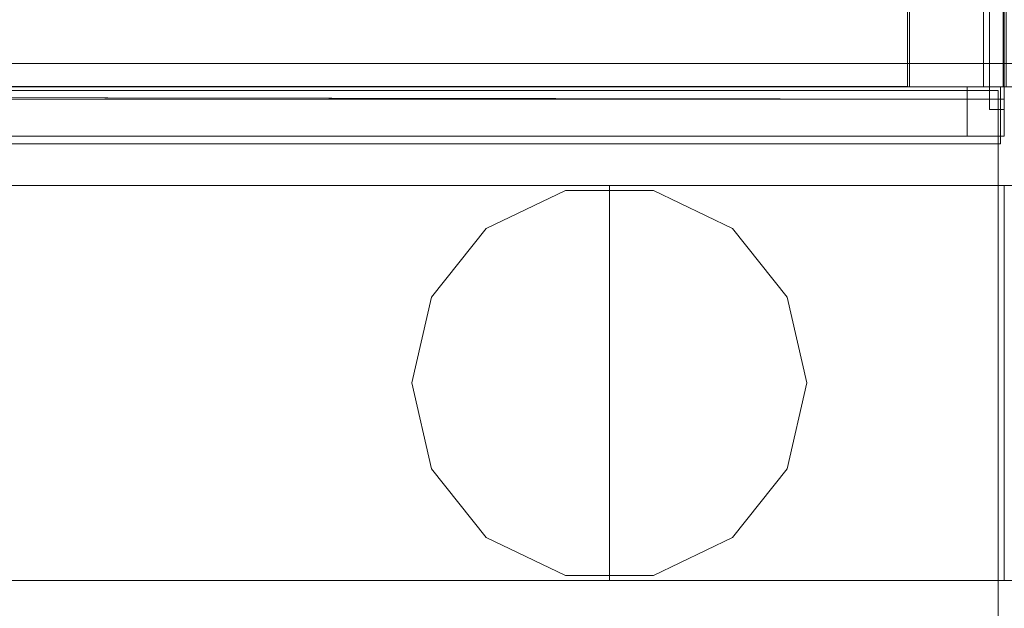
# Model space of a CAD drawing. Header units: inches. Extents: x 813 to 1305, y 19 to 194.
# Tile 217 of 256: x 1167.46 to 1172.44, y 104.09 to 107.07. Entities that reach past the tile are written whole.
import ezdxf

# ---------------------------------------------------------------- set-up
doc = ezdxf.new("R2010")
doc.units = ezdxf.units.IN
doc.header["$MEASUREMENT"] = 0
for name, color, linetype, true_color in [('CET color Grey19', 7, 'Continuous', 0x2f2e34), ('CET color Grey2', 7, 'Continuous', 0x060606), ('CET color Grey98', 7, 'Continuous', 0xfafafa), ('CET color NavajoWhite4', 7, 'Continuous', 0x81775f)]:
    doc.layers.add(name, color=color, linetype=linetype, true_color=true_color)
doc.layers.add('CET Default', color=7, linetype='Continuous')

# ---------------------------------------------------------------- blocks, each defined once
blk = doc.blocks.new('*C205')
at = {"layer": 'CET color Grey2', "linetype": 'Continuous', "lineweight": 0}
for points, invisible_edges in [([(2, 2.5, 0.5), (0, 2.5, 0.5), (0, 2.5, 49.4213), (2, 2.5, 0.5)], 4), ([(2, 2.5, 0.5), (0, 2.5, 49.4213), (2, 2.5, 49.4213), (2, 2.5, 0.5)], 9), ([(0, 2.5, 0.5), (0, 0.5, 0.5), (0, 0.5, 49.4213), (0, 2.5, 0.5)], 4), ([(0, 2.5, 0.5), (0, 0.5, 49.4213), (0, 2.5, 49.4213), (0, 2.5, 0.5)], 9), ([(0, 2.5, 0.5), (2, 2.5, 0.5), (2, 0.5, 0.5), (0, 2.5, 0.5)], 4), ([(0, 2.5, 0.5), (2, 0.5, 0.5), (0, 0.5, 0.5), (0, 2.5, 0.5)], 9), ([(0, 0.5, 49.4213), (2, 0.5, 49.4213), (2, 2.5, 49.4213), (0, 0.5, 49.4213)], 4), ([(0, 0.5, 49.4213), (2, 2.5, 49.4213), (0, 2.5, 49.4213), (0, 0.5, 49.4213)], 9), ([(0, 0.5, 0.5), (2, 0.5, 0.5), (2, 0.5, 49.4213), (0, 0.5, 0.5)], 4), ([(0, 0.5, 0.5), (2, 0.5, 49.4213), (0, 0.5, 49.4213), (0, 0.5, 0.5)], 9)]:
    blk.add_3dface(points, dxfattribs=dict(at, invisible_edges=invisible_edges))
blk = doc.blocks.new('*C208')
at = {"layer": 'CET Default', "linetype": 'Continuous', "lineweight": 0, "rotation": 359.9999999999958}
blk.add_blockref('*C205', (373.7222, 916.8549), dxfattribs=at)
blk = doc.blocks.new('*C217')
at = {"layer": 'CET color Grey19', "linetype": 'Continuous', "lineweight": 0}
blk.add_3dface([(42, 0.115, 18.75), (42, -0.55, 27.675), (42, 0.115, 27.675), (42, 0.115, 18.75)], dxfattribs=at)
for points, invisible_edges in [([(42, -0.55, 27.675), (42.075, -0.55, 27.675), (42.075, 0.115, 27.675), (42, -0.55, 27.675)], 4), ([(42, -0.55, 27.675), (42.075, 0.115, 27.675), (42, 0.115, 27.675), (42, -0.55, 27.675)], 9), ([(42, 0.115, 18.75), (42.075, 0.115, 18.75), (42.075, -0.55, 18.75), (42, 0.115, 18.75)], 4), ([(42, 0.115, 18.75), (42.075, -0.55, 18.75), (42, -0.55, 18.75), (42, 0.115, 18.75)], 9), ([(42, 0.115, 27.675), (42.075, 0.115, 27.675), (42.075, 0.115, 18.75), (42, 0.115, 27.675)], 4), ([(42, 0.115, 27.675), (42.075, 0.115, 18.75), (42, 0.115, 18.75), (42, 0.115, 27.675)], 9), ([(42, 0.115, 18.75), (42, -0.55, 18.75), (42, -0.55, 27.75), (42, 0.115, 18.75)], 2), ([(42.075, 0.115, 27.675), (42.075, -0.55, 27.675), (42.075, 0.115, 18.75), (42.075, 0.115, 27.675)], 2), ([(42.075, -0.55, 18.75), (42.075, 0.115, 18.75), (42.075, -0.55, 27.675), (42.075, -0.55, 18.75)], 6)]:
    blk.add_3dface(points, dxfattribs=dict(at, invisible_edges=invisible_edges))
at = {"layer": 'CET color Grey98', "linetype": 'Continuous', "lineweight": 0}
for points, invisible_edges in [([(0.1181, -0.1181, 29), (84, 0, 28.8819), (0, 0, 28.8819), (0.1181, -0.1181, 29)], 9), ([(0, 0, 28.8819), (84, 0, 28.8819), (84, 0, 27.8681), (0, 0, 28.8819)], 4), ([(0, 0, 28.8819), (84, 0, 27.8681), (0, 0, 27.8681), (0, 0, 28.8819)], 9), ([(0, 0, 27.8681), (84, 0, 27.8681), (83.8819, -0.1181, 27.75), (0, 0, 27.8681)], 4), ([(0, 0, 27.8681), (83.8819, -0.1181, 27.75), (0.1181, -0.1181, 27.75), (0, 0, 27.8681)], 9), ([(0.1181, -0.1181, 29), (83.8819, -0.1181, 29), (84, 0, 28.8819), (0.1181, -0.1181, 29)], 4), ([(0.1181, -23.913, 29), (83.8819, -23.913, 29), (83.8819, -0.1181, 29), (0.1181, -23.913, 29)], 4), ([(0.1181, -23.913, 29), (83.8819, -0.1181, 29), (0.1181, -0.1181, 29), (0.1181, -23.913, 29)], 9), ([(0.1181, -0.1181, 27.75), (83.8819, -0.1181, 27.75), (83.8819, -0.1181, 29), (0.1181, -0.1181, 27.75)], 4), ([(0.1181, -0.1181, 27.75), (83.8819, -0.1181, 29), (0.1181, -0.1181, 29), (0.1181, -0.1181, 27.75)], 9)]:
    blk.add_3dface(points, dxfattribs=dict(at, invisible_edges=invisible_edges))
at = {"layer": 'CET color NavajoWhite4', "linetype": 'Continuous', "lineweight": 0}
for points, invisible_edges in [([(0.1181, -23.913, 27.75), (83.8819, -0.1181, 27.75), (83.8819, -23.913, 27.75), (0.1181, -23.913, 27.75)], 9), ([(0.1181, -23.913, 27.75), (0.1181, -0.1181, 27.75), (83.8819, -0.1181, 27.75), (0.1181, -23.913, 27.75)], 4)]:
    blk.add_3dface(points, dxfattribs=dict(at, invisible_edges=invisible_edges))
blk = doc.blocks.new('*C213')
at = {"layer": 'CET Default', "linetype": 'Continuous', "lineweight": 0, "rotation": 179.9999999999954}
blk.add_blockref('*C217', (415.7222, 919.8549), dxfattribs=at)
blk = doc.blocks.new('*C268')
at = {"layer": 'CET color Grey2', "linetype": 'Continuous', "lineweight": 0}
for points, invisible_edges in [([(40, 2.5, 32.1525), (2, 2.5, 32.1525), (2, 2.5, 34.0275), (40, 2.5, 32.1525)], 4), ([(40, 2.5, 32.1525), (2, 2.5, 34.0275), (40, 2.5, 34.0275), (40, 2.5, 32.1525)], 9), ([(2, 2.5, 32.1525), (40, 2.5, 32.1525), (40, 0.5, 32.1525), (2, 2.5, 32.1525)], 4), ([(2, 2.5, 32.1525), (40, 0.5, 32.1525), (2, 0.5, 32.1525), (2, 2.5, 32.1525)], 9), ([(2, 0.5, 34.0275), (40, 0.5, 34.0275), (40, 2.5, 34.0275), (2, 0.5, 34.0275)], 4), ([(2, 0.5, 34.0275), (40, 2.5, 34.0275), (2, 2.5, 34.0275), (2, 0.5, 34.0275)], 9), ([(40, 2.5, 48.4213), (2, 2.5, 48.4213), (2, 2.5, 49.4213), (40, 2.5, 48.4213)], 4), ([(40, 2.5, 48.4213), (2, 2.5, 49.4213), (40, 2.5, 49.4213), (40, 2.5, 48.4213)], 9), ([(2, 2.5, 48.4213), (40, 2.5, 48.4213), (40, 0.5, 48.4213), (2, 2.5, 48.4213)], 4), ([(2, 2.5, 48.4213), (40, 0.5, 48.4213), (2, 0.5, 48.4213), (2, 2.5, 48.4213)], 9), ([(2, 0.5, 49.4213), (40, 0.5, 49.4213), (40, 2.5, 49.4213), (2, 0.5, 49.4213)], 4), ([(2, 0.5, 49.4213), (40, 2.5, 49.4213), (2, 2.5, 49.4213), (2, 0.5, 49.4213)], 9), ([(40, 2.5, 8.59), (2, 2.5, 8.59), (2, 2.5, 9.59), (40, 2.5, 8.59)], 4), ([(40, 2.5, 8.59), (2, 2.5, 9.59), (40, 2.5, 9.59), (40, 2.5, 8.59)], 9), ([(2, 2.5, 8.59), (40, 2.5, 8.59), (40, 0.5, 8.59), (2, 2.5, 8.59)], 4), ([(2, 2.5, 8.59), (40, 0.5, 8.59), (2, 0.5, 8.59), (2, 2.5, 8.59)], 9), ([(2, 0.5, 9.59), (40, 0.5, 9.59), (40, 2.5, 9.59), (2, 0.5, 9.59)], 4), ([(2, 0.5, 9.59), (40, 2.5, 9.59), (2, 2.5, 9.59), (2, 0.5, 9.59)], 9), ([(40, 2.5, 0.5), (2, 2.5, 0.5), (2, 2.5, 1.5), (40, 2.5, 0.5)], 4), ([(40, 2.5, 0.5), (2, 2.5, 1.5), (40, 2.5, 1.5), (40, 2.5, 0.5)], 9), ([(2, 2.5, 0.5), (40, 2.5, 0.5), (40, 0.5, 0.5), (2, 2.5, 0.5)], 4), ([(2, 2.5, 0.5), (40, 0.5, 0.5), (2, 0.5, 0.5), (2, 2.5, 0.5)], 9), ([(2, 0.5, 1.5), (40, 0.5, 1.5), (40, 2.5, 1.5), (2, 0.5, 1.5)], 4), ([(2, 0.5, 1.5), (40, 2.5, 1.5), (2, 2.5, 1.5), (2, 0.5, 1.5)], 9), ([(40, 0.5, 32.1525), (40, 2.5, 32.1525), (40, 2.5, 34.0275), (40, 0.5, 32.1525)], 4), ([(40, 0.5, 32.1525), (40, 2.5, 34.0275), (40, 0.5, 34.0275), (40, 0.5, 32.1525)], 9), ([(42, 2.5, 0.5), (40, 2.5, 0.5), (40, 2.5, 49.4213), (42, 2.5, 0.5)], 4), ([(42, 2.5, 0.5), (40, 2.5, 49.4213), (42, 2.5, 49.4213), (42, 2.5, 0.5)], 9), ([(40, 2.5, 0.5), (40, 0.5, 0.5), (40, 0.5, 49.4213), (40, 2.5, 0.5)], 4), ([(40, 2.5, 0.5), (40, 0.5, 49.4213), (40, 2.5, 49.4213), (40, 2.5, 0.5)], 9), ([(40, 2.5, 0.5), (42, 2.5, 0.5), (42, 0.5, 0.5), (40, 2.5, 0.5)], 4), ([(40, 2.5, 0.5), (42, 0.5, 0.5), (40, 0.5, 0.5), (40, 2.5, 0.5)], 9), ([(40, 0.5, 49.4213), (42, 0.5, 49.4213), (42, 2.5, 49.4213), (40, 0.5, 49.4213)], 4), ([(40, 0.5, 49.4213), (42, 2.5, 49.4213), (40, 2.5, 49.4213), (40, 0.5, 49.4213)], 9), ([(40, 0.5, 48.4213), (40, 2.5, 48.4213), (40, 2.5, 49.4213), (40, 0.5, 48.4213)], 4), ([(40, 0.5, 48.4213), (40, 2.5, 49.4213), (40, 0.5, 49.4213), (40, 0.5, 48.4213)], 9), ([(40, 0.5, 8.59), (40, 2.5, 8.59), (40, 2.5, 9.59), (40, 0.5, 8.59)], 4), ([(40, 0.5, 8.59), (40, 2.5, 9.59), (40, 0.5, 9.59), (40, 0.5, 8.59)], 9), ([(40, 0.5, 0.5), (40, 2.5, 0.5), (40, 2.5, 1.5), (40, 0.5, 0.5)], 4), ([(40, 0.5, 0.5), (40, 2.5, 1.5), (40, 0.5, 1.5), (40, 0.5, 0.5)], 9), ([(42, 0.5, 0.5), (42, 2.5, 0.5), (42, 2.5, 49.4213), (42, 0.5, 0.5)], 4), ([(42, 0.5, 0.5), (42, 2.5, 49.4213), (42, 0.5, 49.4213), (42, 0.5, 0.5)], 9), ([(39.3765, 2.2818), (39.7775, 2.4749), (41, 1.5), (39.3765, 2.2818)], 6), ([(41, 1.5, 0.5), (39.7775, 2.4749, 0.5), (39.3765, 2.2818, 0.5), (41, 1.5, 0.5)], 13), ([(39.3765, 2.2818), (39.7775, 2.4749, 0.5), (39.7775, 2.4749), (39.3765, 2.2818)], 9), ([(39.3765, 2.2818), (39.3765, 2.2818, 0.5), (39.7775, 2.4749, 0.5), (39.3765, 2.2818)], 4), ([(39.7775, 2.4749), (40.2225, 2.4749), (41, 1.5), (39.7775, 2.4749)], 6), ([(41, 1.5, 0.5), (40.2225, 2.4749, 0.5), (39.7775, 2.4749, 0.5), (41, 1.5, 0.5)], 13), ([(39.7775, 2.4749), (40.2225, 2.4749, 0.5), (40.2225, 2.4749), (39.7775, 2.4749)], 9), ([(39.7775, 2.4749), (39.7775, 2.4749, 0.5), (40.2225, 2.4749, 0.5), (39.7775, 2.4749)], 4), ([(40.2225, 2.4749), (40.6235, 2.2818), (41, 1.5), (40.2225, 2.4749)], 6), ([(41, 1.5, 0.5), (40.6235, 2.2818, 0.5), (40.2225, 2.4749, 0.5), (41, 1.5, 0.5)], 13), ([(40.2225, 2.4749), (40.6235, 2.2818, 0.5), (40.6235, 2.2818), (40.2225, 2.4749)], 9), ([(40.2225, 2.4749), (40.2225, 2.4749, 0.5), (40.6235, 2.2818, 0.5), (40.2225, 2.4749)], 4), ([(39.099, 1.9339), (39.3765, 2.2818), (41, 1.5), (39.099, 1.9339)], 6), ([(41, 1.5, 0.5), (39.3765, 2.2818, 0.5), (39.099, 1.9339, 0.5), (41, 1.5, 0.5)], 13), ([(39.099, 1.9339), (39.3765, 2.2818, 0.5), (39.3765, 2.2818), (39.099, 1.9339)], 9), ([(39.099, 1.9339), (39.099, 1.9339, 0.5), (39.3765, 2.2818, 0.5), (39.099, 1.9339)], 4), ([(40.6235, 2.2818), (40.901, 1.9339), (41, 1.5), (40.6235, 2.2818)], 4), ([(41, 1.5, 0.5), (40.901, 1.9339, 0.5), (40.6235, 2.2818, 0.5), (41, 1.5, 0.5)], 4), ([(40.6235, 2.2818), (40.901, 1.9339, 0.5), (40.901, 1.9339), (40.6235, 2.2818)], 9), ([(40.6235, 2.2818), (40.6235, 2.2818, 0.5), (40.901, 1.9339, 0.5), (40.6235, 2.2818)], 4), ([(39, 1.5), (39.099, 1.9339), (41, 1.5), (39, 1.5)], 6), ([(41, 1.5, 0.5), (39.099, 1.9339, 0.5), (39, 1.5, 0.5), (41, 1.5, 0.5)], 13), ([(39, 1.5), (39.099, 1.9339, 0.5), (39.099, 1.9339), (39, 1.5)], 9), ([(39, 1.5), (39, 1.5, 0.5), (39.099, 1.9339, 0.5), (39, 1.5)], 4), ([(40.901, 1.9339), (41, 1.5, 0.5), (41, 1.5), (40.901, 1.9339)], 9), ([(40.901, 1.9339), (40.901, 1.9339, 0.5), (41, 1.5, 0.5), (40.901, 1.9339)], 4), ([(39.099, 1.0661), (39, 1.5), (41, 1.5), (39.099, 1.0661)], 6), ([(41, 1.5, 0.5), (39, 1.5, 0.5), (39.099, 1.0661, 0.5), (41, 1.5, 0.5)], 13), ([(39.099, 1.0661), (39, 1.5, 0.5), (39, 1.5), (39.099, 1.0661)], 9), ([(39.099, 1.0661), (39.099, 1.0661, 0.5), (39, 1.5, 0.5), (39.099, 1.0661)], 4), ([(39.3765, 0.7182), (39.099, 1.0661), (41, 1.5), (39.3765, 0.7182)], 6), ([(41, 1.5, 0.5), (39.099, 1.0661, 0.5), (39.3765, 0.7182, 0.5), (41, 1.5, 0.5)], 13), ([(39.7775, 0.5251), (39.3765, 0.7182), (41, 1.5), (39.7775, 0.5251)], 6), ([(41, 1.5, 0.5), (39.3765, 0.7182, 0.5), (39.7775, 0.5251, 0.5), (41, 1.5, 0.5)], 13), ([(40.2225, 0.5251), (39.7775, 0.5251), (41, 1.5), (40.2225, 0.5251)], 6), ([(41, 1.5, 0.5), (39.7775, 0.5251, 0.5), (40.2225, 0.5251, 0.5), (41, 1.5, 0.5)], 13), ([(40.6235, 0.7182), (40.2225, 0.5251), (41, 1.5), (40.6235, 0.7182)], 6), ([(41, 1.5, 0.5), (40.2225, 0.5251, 0.5), (40.6235, 0.7182, 0.5), (41, 1.5, 0.5)], 13), ([(40.901, 1.0661), (40.6235, 0.7182), (41, 1.5), (40.901, 1.0661)], 2), ([(41, 1.5, 0.5), (40.6235, 0.7182, 0.5), (40.901, 1.0661, 0.5), (41, 1.5, 0.5)], 9), ([(41, 1.5), (41, 1.5, 0.5), (40.901, 1.0661, 0.5), (41, 1.5)], 4), ([(41, 1.5), (40.901, 1.0661, 0.5), (40.901, 1.0661), (41, 1.5)], 9), ([(39.3765, 0.7182), (39.099, 1.0661, 0.5), (39.099, 1.0661), (39.3765, 0.7182)], 9), ([(39.3765, 0.7182), (39.3765, 0.7182, 0.5), (39.099, 1.0661, 0.5), (39.3765, 0.7182)], 4), ([(40.901, 1.0661), (40.6235, 0.7182, 0.5), (40.6235, 0.7182), (40.901, 1.0661)], 9), ([(40.901, 1.0661), (40.901, 1.0661, 0.5), (40.6235, 0.7182, 0.5), (40.901, 1.0661)], 4), ([(39.7775, 0.5251), (39.3765, 0.7182, 0.5), (39.3765, 0.7182), (39.7775, 0.5251)], 9), ([(39.7775, 0.5251), (39.7775, 0.5251, 0.5), (39.3765, 0.7182, 0.5), (39.7775, 0.5251)], 4), ([(40.6235, 0.7182), (40.2225, 0.5251, 0.5), (40.2225, 0.5251), (40.6235, 0.7182)], 9), ([(40.6235, 0.7182), (40.6235, 0.7182, 0.5), (40.2225, 0.5251, 0.5), (40.6235, 0.7182)], 4), ([(2, 0.5, 32.1525), (40, 0.5, 32.1525), (40, 0.5, 34.0275), (2, 0.5, 32.1525)], 4), ([(2, 0.5, 32.1525), (40, 0.5, 34.0275), (2, 0.5, 34.0275), (2, 0.5, 32.1525)], 9), ([(2, 0.5, 48.4213), (40, 0.5, 48.4213), (40, 0.5, 49.4213), (2, 0.5, 48.4213)], 4), ([(2, 0.5, 48.4213), (40, 0.5, 49.4213), (2, 0.5, 49.4213), (2, 0.5, 48.4213)], 9), ([(2, 0.5, 8.59), (40, 0.5, 8.59), (40, 0.5, 9.59), (2, 0.5, 8.59)], 4), ([(2, 0.5, 8.59), (40, 0.5, 9.59), (2, 0.5, 9.59), (2, 0.5, 8.59)], 9), ([(2, 0.5, 0.5), (40, 0.5, 0.5), (40, 0.5, 1.5), (2, 0.5, 0.5)], 4), ([(2, 0.5, 0.5), (40, 0.5, 1.5), (2, 0.5, 1.5), (2, 0.5, 0.5)], 9), ([(40.2225, 0.5251), (39.7775, 0.5251, 0.5), (39.7775, 0.5251), (40.2225, 0.5251)], 9), ([(40.2225, 0.5251), (40.2225, 0.5251, 0.5), (39.7775, 0.5251, 0.5), (40.2225, 0.5251)], 4), ([(40, 0.5, 0.5), (42, 0.5, 0.5), (42, 0.5, 49.4213), (40, 0.5, 0.5)], 4), ([(40, 0.5, 0.5), (42, 0.5, 49.4213), (40, 0.5, 49.4213), (40, 0.5, 0.5)], 9)]:
    blk.add_3dface(points, dxfattribs=dict(at, invisible_edges=invisible_edges))
at = {"layer": 'CET color Grey98', "linetype": 'Continuous', "lineweight": 0}
for points, invisible_edges in [([(42, 3, 0.5625), (0, 3, 0.5625), (0, 3, 0.8675), (42, 3, 0.5625)], 4), ([(42, 3, 0.5625), (0, 3, 0.8675), (42, 3, 0.8675), (42, 3, 0.5625)], 9), ([(42, 3, 0.8675), (0, 3, 0.8675), (0, 2.9375, 0.93), (42, 3, 0.8675)], 4), ([(42, 3, 0.8675), (0, 2.9375, 0.93), (42, 2.9375, 0.93), (42, 3, 0.8675)], 9), ([(41.9803, 3, 1.18), (0.0197, 3, 1.18), (0.0197, 3, 8.84), (41.9803, 3, 1.18)], 4), ([(41.9803, 3, 1.18), (0.0197, 3, 8.84), (41.9803, 3, 8.84), (41.9803, 3, 1.18)], 9), ([(41.9803, 3, 8.84), (0.0197, 3, 8.84), (0.0197, 2.9375, 8.9025), (41.9803, 3, 8.84)], 4), ([(41.9803, 3, 8.84), (0.0197, 2.9375, 8.9025), (41.9803, 2.9375, 8.9025), (41.9803, 3, 8.84)], 9), ([(41.8125, 2.9375, 9.09), (0.1875, 3, 9.1525), (41.8125, 3, 9.1525), (41.8125, 2.9375, 9.09)], 9), ([(41.8125, 2.9375, 9.09), (0.1875, 2.9375, 9.09), (0.1875, 3, 9.1525), (41.8125, 2.9375, 9.09)], 4), ([(41.8125, 3, 9.1525), (0.1875, 3, 32.9025), (41.8125, 3, 32.9025), (41.8125, 3, 9.1525)], 9), ([(41.8125, 3, 9.1525), (0.1875, 3, 9.1525), (0.1875, 3, 32.9025), (41.8125, 3, 9.1525)], 4), ([(41.8125, 3, 32.9025), (0.1875, 2.9375, 32.965), (41.8125, 2.9375, 32.965), (41.8125, 3, 32.9025)], 9), ([(41.8125, 3, 32.9025), (0.1875, 3, 32.9025), (0.1875, 2.9375, 32.965), (41.8125, 3, 32.9025)], 4), ([(41.8125, 3, 33.26), (41.8125, 2.75, 33.26), (0.1875, 3, 33.26), (41.8125, 3, 33.26)], 2), ([(0.1875, 3, 33.26), (41.8125, 2.75, 33.26), (0.1875, 2.75, 33.26), (0.1875, 3, 33.26)], 9), ([(41.8125, 3, 33.26), (0.1875, 3, 33.26), (0.1875, 3, 35.005), (41.8125, 3, 33.26)], 4), ([(41.8125, 3, 33.26), (0.1875, 3, 35.005), (41.8125, 3, 35.005), (41.8125, 3, 33.26)], 9), ([(41.8125, 2.75, 34.92), (41.8125, 3, 34.92), (0.1875, 3, 34.92), (41.8125, 2.75, 34.92)], 4), ([(41.8125, 2.75, 34.92), (0.1875, 3, 34.92), (0.1875, 2.75, 34.92), (41.8125, 2.75, 34.92)], 9), ([(41.8125, 3, 35.26), (41.8125, 2.75, 35.26), (0.1875, 3, 35.26), (41.8125, 3, 35.26)], 2), ([(0.1875, 3, 35.26), (41.8125, 2.75, 35.26), (0.1875, 2.75, 35.26), (0.1875, 3, 35.26)], 9), ([(41.8125, 3, 35.26), (0.1875, 3, 35.26), (0.1875, 3, 37.005), (41.8125, 3, 35.26)], 4), ([(41.8125, 3, 35.26), (0.1875, 3, 37.005), (41.8125, 3, 37.005), (41.8125, 3, 35.26)], 9), ([(41.8125, 2.75, 36.92), (41.8125, 3, 36.92), (0.1875, 3, 36.92), (41.8125, 2.75, 36.92)], 4), ([(41.8125, 2.75, 36.92), (0.1875, 3, 36.92), (0.1875, 2.75, 36.92), (41.8125, 2.75, 36.92)], 9), ([(41.8125, 3, 37.26), (41.8125, 2.75, 37.26), (0.1875, 3, 37.26), (41.8125, 3, 37.26)], 2), ([(0.1875, 3, 37.26), (41.8125, 2.75, 37.26), (0.1875, 2.75, 37.26), (0.1875, 3, 37.26)], 9), ([(41.8125, 3, 37.26), (0.1875, 3, 37.26), (0.1875, 3, 39.005), (41.8125, 3, 37.26)], 4), ([(41.8125, 3, 37.26), (0.1875, 3, 39.005), (41.8125, 3, 39.005), (41.8125, 3, 37.26)], 9), ([(41.8125, 2.75, 38.92), (41.8125, 3, 38.92), (0.1875, 3, 38.92), (41.8125, 2.75, 38.92)], 4), ([(41.8125, 2.75, 38.92), (0.1875, 3, 38.92), (0.1875, 2.75, 38.92), (41.8125, 2.75, 38.92)], 9), ([(41.8125, 3, 39.26), (41.8125, 2.75, 39.26), (0.1875, 3, 39.26), (41.8125, 3, 39.26)], 2), ([(0.1875, 3, 39.26), (41.8125, 2.75, 39.26), (0.1875, 2.75, 39.26), (0.1875, 3, 39.26)], 9), ([(41.8125, 3, 39.26), (0.1875, 3, 39.26), (0.1875, 3, 41.005), (41.8125, 3, 39.26)], 4), ([(41.8125, 3, 39.26), (0.1875, 3, 41.005), (41.8125, 3, 41.005), (41.8125, 3, 39.26)], 9), ([(41.8125, 2.75, 40.92), (41.8125, 3, 40.92), (0.1875, 3, 40.92), (41.8125, 2.75, 40.92)], 4), ([(41.8125, 2.75, 40.92), (0.1875, 3, 40.92), (0.1875, 2.75, 40.92), (41.8125, 2.75, 40.92)], 9), ([(41.8125, 3, 41.26), (41.8125, 2.75, 41.26), (0.1875, 3, 41.26), (41.8125, 3, 41.26)], 2), ([(0.1875, 3, 41.26), (41.8125, 2.75, 41.26), (0.1875, 2.75, 41.26), (0.1875, 3, 41.26)], 9), ([(41.8125, 3, 41.26), (0.1875, 3, 41.26), (0.1875, 3, 43.005), (41.8125, 3, 41.26)], 4), ([(41.8125, 3, 41.26), (0.1875, 3, 43.005), (41.8125, 3, 43.005), (41.8125, 3, 41.26)], 9), ([(41.8125, 2.75, 42.92), (41.8125, 3, 42.92), (0.1875, 3, 42.92), (41.8125, 2.75, 42.92)], 4), ([(41.8125, 2.75, 42.92), (0.1875, 3, 42.92), (0.1875, 2.75, 42.92), (41.8125, 2.75, 42.92)], 9), ([(41.8125, 3, 43.26), (41.8125, 2.75, 43.26), (0.1875, 3, 43.26), (41.8125, 3, 43.26)], 2), ([(0.1875, 3, 43.26), (41.8125, 2.75, 43.26), (0.1875, 2.75, 43.26), (0.1875, 3, 43.26)], 9), ([(41.8125, 3, 43.26), (0.1875, 3, 43.26), (0.1875, 3, 45.005), (41.8125, 3, 43.26)], 4), ([(41.8125, 3, 43.26), (0.1875, 3, 45.005), (41.8125, 3, 45.005), (41.8125, 3, 43.26)], 9), ([(41.8125, 2.75, 44.92), (41.8125, 3, 44.92), (0.1875, 3, 44.92), (41.8125, 2.75, 44.92)], 4), ([(41.8125, 2.75, 44.92), (0.1875, 3, 44.92), (0.1875, 2.75, 44.92), (41.8125, 2.75, 44.92)], 9), ([(41.8125, 3, 45.26), (41.8125, 2.75, 45.26), (0.1875, 3, 45.26), (41.8125, 3, 45.26)], 2), ([(0.1875, 3, 45.26), (41.8125, 2.75, 45.26), (0.1875, 2.75, 45.26), (0.1875, 3, 45.26)], 9), ([(41.8125, 3, 45.26), (0.1875, 3, 45.26), (0.1875, 3, 47.005), (41.8125, 3, 45.26)], 4), ([(41.8125, 3, 45.26), (0.1875, 3, 47.005), (41.8125, 3, 47.005), (41.8125, 3, 45.26)], 9), ([(41.8125, 2.75, 46.92), (41.8125, 3, 46.92), (0.1875, 3, 46.92), (41.8125, 2.75, 46.92)], 4), ([(41.8125, 2.75, 46.92), (0.1875, 3, 46.92), (0.1875, 2.75, 46.92), (41.8125, 2.75, 46.92)], 9), ([(41.8125, 3, 47.26), (41.8125, 2.75, 47.26), (0.1875, 3, 47.26), (41.8125, 3, 47.26)], 2), ([(0.1875, 3, 47.26), (41.8125, 2.75, 47.26), (0.1875, 2.75, 47.26), (0.1875, 3, 47.26)], 9), ([(41.8125, 3, 47.26), (0.1875, 3, 47.26), (0.1875, 3, 49.005), (41.8125, 3, 47.26)], 4), ([(41.8125, 3, 47.26), (0.1875, 3, 49.005), (41.8125, 3, 49.005), (41.8125, 3, 47.26)], 9), ([(41.8125, 2.75, 9.09), (41.8125, 3, 32.9025), (41.8125, 2.9375, 32.965), (41.8125, 2.75, 9.09)], 13), ([(41.8125, 2.75, 9.09), (41.8125, 3, 9.1525), (41.8125, 3, 32.9025), (41.8125, 2.75, 9.09)], 13), ([(41.8125, 2.75, 9.09), (41.8125, 2.9375, 9.09), (41.8125, 3, 9.1525), (41.8125, 2.75, 9.09)], 4), ([(0.0312, 0.0197, 49.5), (41.9687, 0.0197, 49.5), (41.9687, 2.9803, 49.5), (0.0312, 0.0197, 49.5)], 4), ([(0.0312, 0.0197, 49.5), (41.9687, 2.9803, 49.5), (0.0312, 2.9803, 49.5), (0.0312, 0.0197, 49.5)], 9), ([(0.0312, 2.9803, 49.5), (41.9687, 2.9803, 49.5), (41.9687, 2.9803, 49.25), (0.0312, 2.9803, 49.5)], 4), ([(0.0312, 2.9803, 49.5), (41.9687, 2.9803, 49.25), (0.0312, 2.9803, 49.25), (0.0312, 2.9803, 49.5)], 9), ([(0.0312, 2.9803, 49.25), (41.9687, 2.9803, 49.25), (41.9687, 0.0197, 49.25), (0.0312, 2.9803, 49.25)], 4), ([(0.0312, 2.9803, 49.25), (41.9687, 0.0197, 49.25), (0.0312, 0.0197, 49.25), (0.0312, 2.9803, 49.25)], 9), ([(42, 2.9375, 0.93), (0, 2.9375, 0.93), (0, 2.75, 0.93), (42, 2.9375, 0.93)], 4), ([(42, 2.9375, 0.93), (0, 2.75, 0.93), (42, 2.75, 0.93), (42, 2.9375, 0.93)], 9), ([(42, 2.75, 0.5), (0, 2.75, 0.5), (0, 2.9375, 0.5), (42, 2.75, 0.5)], 4), ([(42, 2.75, 0.5), (0, 2.9375, 0.5), (42, 2.9375, 0.5), (42, 2.75, 0.5)], 9), ([(41.9803, 2.9375, 8.9025), (0.0197, 2.9375, 8.9025), (0.0197, 2.75, 8.9025), (41.9803, 2.9375, 8.9025)], 4), ([(41.9803, 2.9375, 8.9025), (0.0197, 2.75, 8.9025), (41.9803, 2.75, 8.9025), (41.9803, 2.9375, 8.9025)], 9), ([(41.9803, 2.75, 1.1175), (0.0197, 2.75, 1.1175), (0.0197, 2.9375, 1.1175), (41.9803, 2.75, 1.1175)], 4), ([(41.9803, 2.75, 1.1175), (0.0197, 2.9375, 1.1175), (41.9803, 2.9375, 1.1175), (41.9803, 2.75, 1.1175)], 9), ([(41.8125, 2.75, 9.09), (0.1875, 2.9375, 9.09), (41.8125, 2.9375, 9.09), (41.8125, 2.75, 9.09)], 9), ([(41.8125, 2.75, 9.09), (0.1875, 2.75, 9.09), (0.1875, 2.9375, 9.09), (41.8125, 2.75, 9.09)], 4), ([(41.8125, 2.9375, 32.965), (0.1875, 2.75, 32.965), (41.8125, 2.75, 32.965), (41.8125, 2.9375, 32.965)], 9), ([(41.8125, 2.9375, 32.965), (0.1875, 2.9375, 32.965), (0.1875, 2.75, 32.965), (41.8125, 2.9375, 32.965)], 4), ([(41.8125, 2.75, 9.09), (41.8125, 2.9375, 32.965), (41.8125, 2.75, 32.965), (41.8125, 2.75, 9.09)], 9), ([(42, 2.75, 0.93), (0, 2.75, 0.93), (0, 2.75, 0.5), (42, 2.75, 0.93)], 4), ([(42, 2.75, 0.93), (0, 2.75, 0.5), (42, 2.75, 0.5), (42, 2.75, 0.93)], 9), ([(41.9803, 2.75, 8.9025), (0.0197, 2.75, 8.9025), (0.0197, 2.75, 1.1175), (41.9803, 2.75, 8.9025)], 4), ([(41.9803, 2.75, 8.9025), (0.0197, 2.75, 1.1175), (41.9803, 2.75, 1.1175), (41.9803, 2.75, 8.9025)], 9), ([(41.9803, 2.7106, 0.93), (0.0197, 2.7106, 0.93), (0.0197, 2.75, 0.93), (41.9803, 2.7106, 0.93)], 4), ([(41.9803, 2.7106, 0.93), (0.0197, 2.75, 0.93), (41.9803, 2.75, 0.93), (41.9803, 2.7106, 0.93)], 9), ([(41.9803, 2.75, 1.1175), (0.0197, 2.75, 1.1175), (0.0197, 2.7106, 1.1175), (41.9803, 2.75, 1.1175)], 4), ([(41.9803, 2.75, 1.1175), (0.0197, 2.7106, 1.1175), (41.9803, 2.7106, 1.1175), (41.9803, 2.75, 1.1175)], 9), ([(41.9803, 2.75, 0.93), (0.0197, 2.75, 0.93), (0.0197, 2.75, 1.1175), (41.9803, 2.75, 0.93)], 4), ([(41.9803, 2.75, 0.93), (0.0197, 2.75, 1.1175), (41.9803, 2.75, 1.1175), (41.9803, 2.75, 0.93)], 9), ([(41.9803, 2.7106, 8.9025), (0.0197, 2.7106, 8.9025), (0.0197, 2.75, 8.9025), (41.9803, 2.7106, 8.9025)], 4), ([(41.9803, 2.7106, 8.9025), (0.0197, 2.75, 8.9025), (41.9803, 2.75, 8.9025), (41.9803, 2.7106, 8.9025)], 9), ([(41.9803, 2.75, 9.09), (0.0197, 2.75, 9.09), (0.0197, 2.7106, 9.09), (41.9803, 2.75, 9.09)], 4), ([(41.9803, 2.75, 9.09), (0.0197, 2.7106, 9.09), (41.9803, 2.7106, 9.09), (41.9803, 2.75, 9.09)], 9), ([(41.9803, 2.75, 8.9025), (0.0197, 2.75, 8.9025), (0.0197, 2.75, 9.09), (41.9803, 2.75, 8.9025)], 4), ([(41.9803, 2.75, 8.9025), (0.0197, 2.75, 9.09), (41.9803, 2.75, 9.09), (41.9803, 2.75, 8.9025)], 9), ([(41.8125, 2.75, 32.965), (0.1875, 2.75, 9.09), (41.8125, 2.75, 9.09), (41.8125, 2.75, 32.965)], 9), ([(41.8125, 2.75, 32.965), (0.1875, 2.75, 32.965), (0.1875, 2.75, 9.09), (41.8125, 2.75, 32.965)], 4), ([(41.8125, 2.75, 32.92), (0.1875, 2.75, 32.92), (0.1875, 2.75, 33.26), (41.8125, 2.75, 32.92)], 4), ([(41.8125, 2.75, 32.92), (0.1875, 2.75, 33.26), (41.8125, 2.75, 33.26), (41.8125, 2.75, 32.92)], 9), ([(41.8125, 2.75, 34.92), (0.1875, 2.75, 34.92), (0.1875, 2.75, 35.26), (41.8125, 2.75, 34.92)], 4), ([(41.8125, 2.75, 34.92), (0.1875, 2.75, 35.26), (41.8125, 2.75, 35.26), (41.8125, 2.75, 34.92)], 9), ([(41.8125, 2.75, 36.92), (0.1875, 2.75, 36.92), (0.1875, 2.75, 37.26), (41.8125, 2.75, 36.92)], 4), ([(41.8125, 2.75, 36.92), (0.1875, 2.75, 37.26), (41.8125, 2.75, 37.26), (41.8125, 2.75, 36.92)], 9), ([(41.8125, 2.75, 38.92), (0.1875, 2.75, 38.92), (0.1875, 2.75, 39.26), (41.8125, 2.75, 38.92)], 4), ([(41.8125, 2.75, 38.92), (0.1875, 2.75, 39.26), (41.8125, 2.75, 39.26), (41.8125, 2.75, 38.92)], 9), ([(41.8125, 2.75, 40.92), (0.1875, 2.75, 40.92), (0.1875, 2.75, 41.26), (41.8125, 2.75, 40.92)], 4), ([(41.8125, 2.75, 40.92), (0.1875, 2.75, 41.26), (41.8125, 2.75, 41.26), (41.8125, 2.75, 40.92)], 9), ([(41.8125, 2.75, 42.92), (0.1875, 2.75, 42.92), (0.1875, 2.75, 43.26), (41.8125, 2.75, 42.92)], 4), ([(41.8125, 2.75, 42.92), (0.1875, 2.75, 43.26), (41.8125, 2.75, 43.26), (41.8125, 2.75, 42.92)], 9), ([(41.8125, 2.75, 44.92), (0.1875, 2.75, 44.92), (0.1875, 2.75, 45.26), (41.8125, 2.75, 44.92)], 4), ([(41.8125, 2.75, 44.92), (0.1875, 2.75, 45.26), (41.8125, 2.75, 45.26), (41.8125, 2.75, 44.92)], 9), ([(41.8125, 2.75, 46.92), (0.1875, 2.75, 46.92), (0.1875, 2.75, 47.26), (41.8125, 2.75, 46.92)], 4), ([(41.8125, 2.75, 46.92), (0.1875, 2.75, 47.26), (41.8125, 2.75, 47.26), (41.8125, 2.75, 46.92)], 9), ([(41.9803, 2.7106, 0.93), (41.9803, 2.75, 0.93), (41.9803, 2.75, 1.1175), (41.9803, 2.7106, 0.93)], 4), ([(41.9803, 2.7106, 0.93), (41.9803, 2.75, 1.1175), (41.9803, 2.7106, 1.1175), (41.9803, 2.7106, 0.93)], 9), ([(41.9803, 2.7106, 8.9025), (41.9803, 2.75, 8.9025), (41.9803, 2.75, 9.09), (41.9803, 2.7106, 8.9025)], 4), ([(41.9803, 2.7106, 8.9025), (41.9803, 2.75, 9.09), (41.9803, 2.7106, 9.09), (41.9803, 2.7106, 8.9025)], 9), ([(0.0197, 2.7106, 0.93), (41.9803, 2.7106, 0.93), (41.9803, 2.7106, 1.1175), (0.0197, 2.7106, 0.93)], 4), ([(0.0197, 2.7106, 0.93), (41.9803, 2.7106, 1.1175), (0.0197, 2.7106, 1.1175), (0.0197, 2.7106, 0.93)], 9), ([(0.0197, 2.7106, 8.9025), (41.9803, 2.7106, 8.9025), (41.9803, 2.7106, 9.09), (0.0197, 2.7106, 8.9025)], 4), ([(0.0197, 2.7106, 8.9025), (41.9803, 2.7106, 9.09), (0.0197, 2.7106, 9.09), (0.0197, 2.7106, 8.9025)], 9)]:
    blk.add_3dface(points, dxfattribs=dict(at, invisible_edges=invisible_edges))
for points in [[(42, 2.9375, 0.5), (0, 2.9375, 0.5), (0, 3, 0.5625), (42, 2.9375, 0.5)], [(42, 2.9375, 0.5), (0, 3, 0.5625), (42, 3, 0.5625), (42, 2.9375, 0.5)], [(41.9803, 2.9375, 1.1175), (0.0197, 2.9375, 1.1175), (0.0197, 3, 1.18), (41.9803, 2.9375, 1.1175)], [(41.9803, 2.9375, 1.1175), (0.0197, 3, 1.18), (41.9803, 3, 1.18), (41.9803, 2.9375, 1.1175)]]:
    blk.add_3dface(points, dxfattribs=at)
blk = doc.blocks.new('*C269')
at = {"layer": 'CET Default', "linetype": 'Continuous', "lineweight": 0, "rotation": 359.9999999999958}
blk.add_blockref('*C268', (331.7222, 916.8549), dxfattribs=at)
blk = doc.blocks.new('*C250')
at = {"layer": 'CET color Grey98', "linetype": 'Continuous', "lineweight": 0}
for points, invisible_edges in [([(0.5, 14, 49.5), (0.01, 14, 49.5), (0.01, 14, 65.5), (0.5, 14, 49.5)], 4), ([(0.5, 14, 49.5), (0.01, 14, 65.5), (0.5, 14, 65.5), (0.5, 14, 49.5)], 9), ([(0.01, 14, 49.5), (0.5, 14, 49.5), (0.5, 0.3125, 49.5), (0.01, 14, 49.5)], 4), ([(0.01, 14, 49.5), (0.5, 0.3125, 49.5), (0.01, 0.3125, 49.5), (0.01, 14, 49.5)], 9), ([(0.01, 0.3125, 65.5), (0.5, 0.3125, 65.5), (0.5, 14, 65.5), (0.01, 0.3125, 65.5)], 4), ([(0.01, 0.3125, 65.5), (0.5, 14, 65.5), (0.01, 14, 65.5), (0.01, 0.3125, 65.5)], 9), ([(0.025, 14, 42.4), (0.025, 14, 49.4), (0.125, 14, 42.4), (0.025, 14, 42.4)], 2), ([(0.025, 14, 49.4), (0.125, 14, 49.4), (0.125, 14, 42.4), (0.025, 14, 49.4)], 4), ([(0.025, 4, 49.4), (0.025, 14, 42.4), (0.125, 4, 49.4), (0.025, 4, 49.4)], 2), ([(0.025, 14, 42.4), (0.125, 14, 42.4), (0.125, 4, 49.4), (0.025, 14, 42.4)], 4), ([(0.025, 14, 49.4), (0.025, 4, 49.4), (0.125, 14, 49.4), (0.025, 14, 49.4)], 2), ([(0.025, 4, 49.4), (0.125, 4, 49.4), (0.125, 14, 49.4), (0.025, 4, 49.4)], 4), ([(41.49, 14, 65), (0.5, 14, 65), (0.5, 14, 65.5), (41.49, 14, 65)], 4), ([(41.49, 14, 65), (0.5, 14, 65.5), (41.49, 14, 65.5), (41.49, 14, 65)], 9), ([(0.5, 14, 65), (0.5, 0.3125, 65), (0.5, 0.3125, 65.5), (0.5, 14, 65)], 4), ([(0.5, 14, 65), (0.5, 0.3125, 65.5), (0.5, 14, 65.5), (0.5, 14, 65)], 9), ([(0.5, 14, 65), (41.49, 14, 65), (41.49, 0.3125, 65), (0.5, 14, 65)], 4), ([(0.5, 14, 65), (41.49, 0.3125, 65), (0.5, 0.3125, 65), (0.5, 14, 65)], 9), ([(0.5, 0.3125, 65.5), (41.49, 0.3125, 65.5), (41.49, 14, 65.5), (0.5, 0.3125, 65.5)], 4), ([(0.5, 0.3125, 65.5), (41.49, 14, 65.5), (0.5, 14, 65.5), (0.5, 0.3125, 65.5)], 9), ([(0.5, 0.3125, 49.5), (0.5, 14, 49.5), (0.5, 14, 65.5), (0.5, 0.3125, 49.5)], 4), ([(0.5, 0.3125, 49.5), (0.5, 14, 65.5), (0.5, 0.3125, 65.5), (0.5, 0.3125, 49.5)], 9), ([(41.49, 14, 49.5), (0.5, 14, 49.5), (0.5, 14, 65), (41.49, 14, 49.5)], 4), ([(41.49, 14, 49.5), (0.5, 14, 65), (41.49, 14, 65), (41.49, 14, 49.5)], 9), ([(0.5, 14, 49.5), (0.5, 13.5, 49.5), (0.5, 13.5, 65), (0.5, 14, 49.5)], 4), ([(0.5, 14, 49.5), (0.5, 13.5, 65), (0.5, 14, 65), (0.5, 14, 49.5)], 9), ([(0.5, 14, 49.5), (41.49, 14, 49.5), (41.49, 13.5, 49.5), (0.5, 14, 49.5)], 4), ([(0.5, 14, 49.5), (41.49, 13.5, 49.5), (0.5, 13.5, 49.5), (0.5, 14, 49.5)], 9), ([(0.5, 13.5, 65), (41.49, 13.5, 65), (41.49, 14, 65), (0.5, 13.5, 65)], 4), ([(0.5, 13.5, 65), (41.49, 14, 65), (0.5, 14, 65), (0.5, 13.5, 65)], 9), ([(41.49, 13.999, 51), (0.51, 13.999, 51), (0.51, 13.999, 51.5), (41.49, 13.999, 51)], 4), ([(41.49, 13.999, 51), (0.51, 13.999, 51.5), (41.49, 13.999, 51.5), (41.49, 13.999, 51)], 9), ([(0.51, 13.999, 51), (0.51, 0.3125, 51), (0.51, 0.3125, 51.5), (0.51, 13.999, 51)], 4), ([(0.51, 13.999, 51), (0.51, 0.3125, 51.5), (0.51, 13.999, 51.5), (0.51, 13.999, 51)], 9), ([(0.51, 13.999, 51), (41.49, 13.999, 51), (41.49, 0.3125, 51), (0.51, 13.999, 51)], 4), ([(0.51, 13.999, 51), (41.49, 0.3125, 51), (0.51, 0.3125, 51), (0.51, 13.999, 51)], 9), ([(0.51, 0.3125, 51.5), (41.49, 0.3125, 51.5), (41.49, 13.999, 51.5), (0.51, 0.3125, 51.5)], 4), ([(0.51, 0.3125, 51.5), (41.49, 13.999, 51.5), (0.51, 13.999, 51.5), (0.51, 0.3125, 51.5)], 9)]:
    blk.add_3dface(points, dxfattribs=dict(at, invisible_edges=invisible_edges))
for points in [[(0.025, 14, 42.4), (0.025, 4, 49.4), (0.025, 14, 49.4), (0.025, 14, 42.4)], [(0.125, 14, 49.4), (0.125, 4, 49.4), (0.125, 14, 42.4), (0.125, 14, 49.4)]]:
    blk.add_3dface(points, dxfattribs=at)
blk = doc.blocks.new('*C194')
at = {"layer": 'CET Default', "linetype": 'Continuous', "lineweight": 0, "rotation": 179.9999999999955}
blk.add_blockref('*C250', (415.7222, 933.8549), dxfattribs=at)

msp = doc.modelspace()

# ---------------------------------------------------------------- block references
at = {"layer": 'CET Default', "linetype": 'Continuous', "lineweight": 0}
for name, p in [('*C213', (798.7199, -813.1289)), ('*C194', (756.7399, -813.1289)), ('*C269', (798.7199, -813.1289)), ('*C208', (798.7199, -813.1289))]:
    msp.add_blockref(name, p, dxfattribs=at)

doc.saveas('drawing.dxf')
